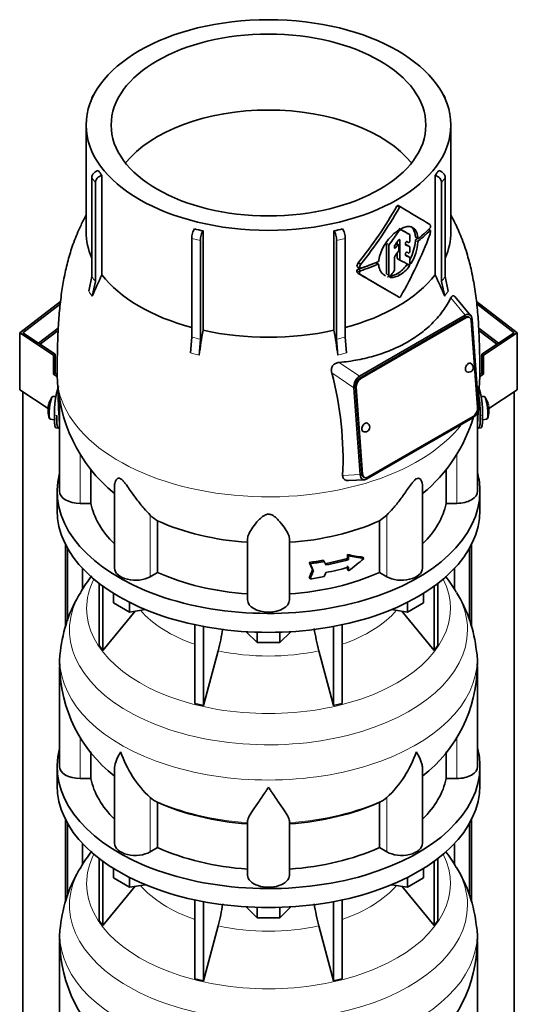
# Model space of a CAD drawing. Header units: millimetres. Extents: x -304 to -45, y -444 to 1021.
# Tile 9 of 29: x -91 to -48, y -10 to 75. Entities that reach past the tile are written whole.
import ezdxf

# ---------------------------------------------------------------- set-up
doc = ezdxf.new("R2010")
doc.units = ezdxf.units.MM
for name, color, linetype in [('M5X8_UNI7687', 7, 'Continuous'), ('MID_134-18', 7, 'Continuous'), ('VSI134_DIFFUSORE', 7, 'Continuous'), ('VSI134_TERMINALE', 7, 'Continuous'), ('VSI134_TESTATA', 7, 'Continuous')]:
    doc.layers.add(name, color=color, linetype=linetype)

# ---------------------------------------------------------------- blocks, each defined once
blk = doc.blocks.new('SE4')
at = {"layer": 'M5X8_UNI7687', "color": 7, "linetype": 'Continuous', "lineweight": 35}
for p, q in [((-87.392, 42.318), (-87.653, 42.342)), ((-50.527, 42.342), (-50.787, 42.318)), ((-87.894, 40.385), (-87.509, 40.327)), ((-50.672, 40.326), (-50.286, 40.385))]:
    blk.add_line(p, q, dxfattribs=at)
for centre, radius, start, end in [((-86.071, 41.155), 2, 166.47221, 175.0433), ((-86.071, 41.155), 2, 144.98731, 163.30433), ((-52.109, 41.155), 2, 16.69567, 35.01269), ((-52.109, 41.155), 2, 11.87974, 13.52779), ((-86.071, 41.155), 2, 182.72487, 201.02002), ((-52.109, 41.155), 2, 338.97998, 357.27513), ((23.111, 52.466), 74.068, 188.50644, 188.61408)]:
    blk.add_arc(centre, radius, start, end, dxfattribs=at)
for centre, major_axis, ratio, start_param, end_param in [((-86.067, 41.173), (1.956, -0.416), 0.810411, 3.076577, 3.120069), ((-87.773, 41.364), (0.12, 0.979), 0.169759, 0.004788, 3.136805), ((-50.407, 41.364), (0.12, -0.979), 0.169759, 0.004788, 3.136805), ((-52.113, 41.173), (-1.956, -0.416), 0.810411, 3.163117, 3.206609), ((-86.375, 41.554), (-1.472, -1.124), 0.747167, 5.690056, 5.839748), ((-86.073, 41.13), (1.989, -0.211), 0.589949, 3.115062, 3.229621), ((-52.107, 41.13), (-1.989, -0.211), 0.589949, 3.053564, 3.168123), ((-51.805, 41.554), (1.472, -1.124), 0.747167, 0.443437, 0.593129)]:
    blk.add_ellipse(centre, major_axis=major_axis, ratio=ratio, start_param=start_param, end_param=end_param, dxfattribs=at)
at = {"layer": 'MID_134-18', "color": 7, "linetype": 'Continuous', "lineweight": 35}
for p, q in [((-87.185, 48.211), (-88.882, 46.911)), ((-88.748, 46.821), (-87.197, 48.01)), ((-50.994, 48.21), (-49.298, 46.911)), ((-49.432, 46.821), (-50.986, 48.012)), ((-90.252, 42.745), (-90.252, -385.984)), ((-47.928, -385.984), (-47.928, 42.745)), ((-86.551, 22.512), (-86.551, 29.575)), ((-86.4, 23.024), (-86.4, 29.294)), ((-51.78, 29.294), (-51.78, 23.055)), ((-51.629, 29.575), (-51.629, 22.55)), ((-85.097, 25.76), (-85.097, 27.538)), ((-53.083, 27.538), (-53.083, 25.766)), ((-86.551, -1.166), (-86.551, 5.897)), ((-86.4, -0.655), (-86.4, 5.615)), ((-51.78, 5.615), (-51.78, -0.624)), ((-51.629, 5.897), (-51.629, -1.128)), ((-85.097, 2.082), (-85.097, 3.86)), ((-53.083, 3.86), (-53.083, 2.088))]:
    blk.add_line(p, q, dxfattribs=at)
at = {"layer": 'VSI134_DIFFUSORE', "color": 7, "linetype": 'Continuous', "lineweight": 35}
for p, q in [((-87.29, 34.172), (-87.29, 32.539)), ((-50.89, 32.539), (-50.89, 34.172)), ((-83.656, 26.239), (-83.656, 20.903)), ((-83.349, 26.009), (-83.349, 20.476)), ((-54.831, 26.009), (-54.831, 20.476)), ((-54.524, 26.239), (-54.524, 20.903)), ((-82.441, 24.587), (-82.441, 25.398)), ((-81.053, 23.785), (-82.441, 24.587)), ((-81.053, 23.785), (-81.053, 24.62)), ((-57.127, 23.785), (-57.127, 24.62)), ((-55.739, 24.587), (-57.127, 23.785)), ((-55.739, 24.587), (-55.739, 25.398)), ((-83.349, 20.476), (-80.577, 23.859)), ((-79.688, 23.997), (-81.053, 23.785)), ((-57.127, 23.785), (-58.492, 23.997)), ((-57.603, 23.859), (-54.831, 20.476)), ((-75.429, 22.689), (-75.429, 15.904)), ((-74.69, 22.541), (-74.69, 15.727)), ((-70.071, 21.159), (-71.002, 22.089)), ((-70.071, 21.159), (-70.071, 22.046)), ((-67.178, 22.089), (-68.108, 21.159)), ((-68.108, 21.159), (-68.108, 22.046)), ((-63.49, 22.541), (-63.49, 15.727)), ((-62.751, 22.689), (-62.751, 15.904)), ((-83.656, 20.903), (-83.349, 20.476)), ((-74.69, 15.727), (-73.435, 20.451)), ((-68.108, 21.159), (-70.071, 21.159)), ((-64.745, 20.451), (-63.49, 15.727)), ((-54.831, 20.476), (-54.524, 20.903)), ((-87.09, 19.105), (-87.09, 10.493)), ((-51.09, 10.493), (-51.09, 19.105)), ((-75.429, 15.904), (-74.69, 15.727)), ((-63.49, 15.727), (-62.751, 15.904)), ((-84.384, 9.454), (-84.384, 11.743)), ((-53.796, 11.751), (-53.796, 9.454)), ((-87.29, 10.493), (-87.29, 8.86)), ((-82.345, 10.313), (-82.345, 3.88)), ((-55.835, 3.88), (-55.835, 10.337)), ((-50.89, 8.86), (-50.89, 10.493)), ((-85.29, 9.454), (-84.384, 9.454)), ((-53.796, 9.454), (-52.89, 9.454)), ((-78.988, 7.604), (-79.272, 7.814)), ((-58.908, 7.814), (-59.192, 7.604)), ((-78.632, 3.515), (-78.632, 7.41)), ((-59.548, 7.41), (-59.548, 3.515)), ((-70.89, 1.14), (-70.89, 5.81)), ((-67.29, 1.14), (-67.29, 5.81)), ((-79.272, 3.145), (-78.632, 3.515)), ((-59.548, 3.515), (-58.908, 3.145)), ((-83.656, 2.56), (-83.656, -2.776)), ((-54.524, 2.56), (-54.524, -2.776)), ((-83.349, 2.331), (-83.349, -3.202)), ((-82.441, 0.908), (-82.441, 1.719)), ((-55.739, 0.908), (-55.739, 1.719)), ((-54.831, 2.331), (-54.831, -3.202)), ((-81.053, 0.107), (-82.441, 0.908)), ((-81.053, 0.107), (-81.053, 0.942)), ((-57.127, 0.107), (-57.127, 0.942)), ((-55.739, 0.908), (-57.127, 0.107)), ((-83.349, -3.202), (-80.577, 0.181)), ((-79.688, 0.318), (-81.053, 0.107)), ((-57.127, 0.107), (-58.492, 0.318)), ((-57.603, 0.181), (-54.831, -3.202)), ((-75.429, -0.989), (-75.429, -7.775)), ((-74.69, -1.137), (-74.69, -7.952)), ((-70.071, -2.519), (-71.002, -1.589)), ((-70.071, -2.519), (-70.071, -1.632)), ((-67.178, -1.589), (-68.108, -2.519)), ((-68.108, -2.519), (-68.108, -1.632)), ((-63.49, -1.137), (-63.49, -7.952)), ((-62.751, -0.989), (-62.751, -7.775)), ((-68.108, -2.519), (-70.071, -2.519)), ((-83.656, -2.776), (-83.349, -3.202)), ((-74.69, -7.952), (-73.435, -3.228)), ((-64.745, -3.228), (-63.49, -7.952)), ((-54.831, -3.202), (-54.524, -2.776)), ((-87.09, -4.574), (-87.09, -13.185)), ((-51.09, -13.185), (-51.09, -4.574)), ((-75.429, -7.775), (-74.69, -7.952)), ((-63.49, -7.952), (-62.751, -7.775))]:
    blk.add_line(p, q, dxfattribs=at)
at = {"layer": 'VSI134_DIFFUSORE', "color": 4, "linetype": 'Continuous', "lineweight": 9}
for p, q in [((-85.29, 9.454), (-85.29, 13.011)), ((-52.89, 9.454), (-52.89, 13.019)), ((-79.272, 3.145), (-79.272, 7.814)), ((-58.908, 3.145), (-58.908, 7.814))]:
    blk.add_line(p, q, dxfattribs=at)
at = {"layer": 'VSI134_DIFFUSORE', "color": 7, "linetype": 'Continuous', "lineweight": 35}
for centre, radius, start, end in [((-73.727, 18.712), 13.37, 142.27451, 149.59029), ((-64.475, 18.687), 13.404, 30.46059, 37.61076), ((-75.26, 19.225), 11.792, 147.98391, 174.23208), ((-62.98, 19.231), 11.846, 5.72666, 31.8237), ((-91.404, 25.314), 18.615, 344.85704, 350.84121), ((-47.039, 25.272), 18.351, 189.15218, 195.23149), ((-82.326, 19.485), 4.753, 168.79571, 184.65673), ((-55.916, 19.471), 4.815, 355.62845, 11.27674), ((-74.869, 19.296), 12.195, 180.92317, 232.01898), ((-63.258, 19.284), 12.145, 307.7838, 359.14962), ((-72.772, 14.806), 9.546, 198.63732, 227.08568), ((-65.408, 14.806), 9.546, 312.91434, 341.36277), ((-77.406, 10.082), 2.94, 237.45087, 245.35655), ((-60.774, 10.082), 2.94, 294.64345, 302.54913), ((-73.727, -4.967), 13.37, 142.27451, 149.59029), ((-64.475, -4.992), 13.404, 30.46059, 37.61076), ((-75.26, -4.454), 11.792, 147.98391, 174.23208), ((-62.98, -4.448), 11.846, 5.72666, 31.8237), ((-91.404, 1.635), 18.615, 344.85704, 350.84121), ((-47.039, 1.593), 18.351, 189.15218, 195.23149), ((-82.326, -4.193), 4.753, 168.79571, 184.65673), ((-55.916, -4.207), 4.815, 355.62845, 11.27674), ((-74.869, -4.383), 12.195, 180.92317, 232.01898), ((-63.258, -4.394), 12.145, 307.7838, 359.14962)]:
    blk.add_arc(centre, radius, start, end, dxfattribs=at)
for centre, major_axis, start_param, end_param in [((-69.09, 34.172), (18.2, 0), 2.993207, 6.283185), ((-69.09, 34.172), (18.2, 0), 0, 0.148386), ((-69.09, 32.539), (-18.2, 0), 0, 3.141593), ((-69.09, 10.493), (18.2, 0), 2.993207, 6.283185), ((-69.09, 10.493), (18.2, 0), 0, 0.148386), ((-85.29, 10.493), (1.8, 0), 3.141593, 4.712389), ((-52.89, 10.493), (-1.8, 0), 1.570796, 3.141593), ((-69.09, 10.493), (-15.4, 0), 0.117151, 0.534109), ((-69.09, 10.493), (15.4, 0), 5.749077, 6.166034), ((-69.09, 8.86), (-18.2, 0), 0, 3.141593), ((-69.09, 14.389), (-15.4, 0), 0.902549, 1.453645), ((-69.09, 14.389), (15.4, 0), 4.82954, 5.380636), ((-80.545, 3.88), (1.8, 0), 3.141593, 5.497787), ((-69.09, 10.493), (-15.4, 0), 0.902549, 1.453645), ((-69.09, 10.493), (15.4, 0), 4.82954, 5.380636), ((-57.635, 3.88), (-1.8, 0), 0.785398, 3.141593), ((-69.09, 1.14), (-1.8, 0), 0, 3.141593)]:
    blk.add_ellipse(centre, major_axis=major_axis, ratio=0.57735, start_param=start_param, end_param=end_param, dxfattribs=at)
at = {"layer": 'VSI134_DIFFUSORE', "color": 4, "linetype": 'Continuous', "lineweight": 9}
for centre, major_axis, start_param, end_param in [((-69.09, 24.087), (-15.66, 0), 0, 3.425204), ((-69.09, 24.087), (-15.66, 0), 5.999574, 6.283185), ((-69.09, 22.248), (17.133, 0), 2.810588, 6.283185), ((-69.09, 22.248), (17.133, 0), 0, 0.331105), ((-69.09, 27.11), (-12.326, 0), 0.463231, 1.030574), ((-69.09, 27.11), (12.326, 0), 5.252612, 5.819954), ((-69.09, 19.697), (-17.966, 0), 0, 3.20981), ((-69.09, 19.697), (-17.966, 0), 6.215147, 6.283185), ((-69.09, 27.11), (-12.326, 0), 1.210556, 1.931037), ((-69.09, 14.788), (-15.9, 0), 0.898849, 1.457346), ((-69.09, 14.788), (15.9, 0), 4.82584, 5.384336), ((-69.09, 0.408), (-15.66, 0), 0, 3.425204), ((-69.09, 0.408), (-15.66, 0), 5.999574, 6.283185), ((-69.09, -1.43), (17.133, 0), 2.810588, 6.283185), ((-69.09, -1.43), (17.133, 0), 0, 0.331105), ((-69.09, 3.432), (-12.326, 0), 0.463231, 1.030574), ((-69.09, 3.432), (12.326, 0), 5.252612, 5.819954), ((-69.09, -3.981), (-17.966, 0), 0, 3.20981), ((-69.09, -3.981), (-17.966, 0), 6.215147, 6.283185), ((-69.09, 3.432), (-12.326, 0), 1.210556, 1.931037)]:
    blk.add_ellipse(centre, major_axis=major_axis, ratio=0.57735, start_param=start_param, end_param=end_param, dxfattribs=at)
at = {"layer": 'VSI134_DIFFUSORE', "color": 7, "linetype": 'Continuous', "lineweight": 35}
for points, knots in [([(-82.345, 10.308), (-82.345, 10.34), (-82.344, 10.372), (-82.327, 10.608), (-82.27, 10.818), (-82.136, 11.153), (-82.083, 11.268), (-81.992, 11.446), (-81.96, 11.506), (-81.909, 11.598), (-81.882, 11.645), (-81.855, 11.692), (-81.837, 11.723), (-81.827, 11.739), (-81.818, 11.755)], [0.4600931, 0.4600931, 0.4600931, 0.4600931, 0.5, 0.5, 0.75, 0.75, 0.875, 0.875, 0.9375, 0.9375, 0.96875, 0.984375, 0.984375, 1, 1, 1, 1]), ([(-55.835, 10.318), (-55.835, 10.345), (-55.836, 10.372), (-55.845, 10.5), (-55.863, 10.602), (-55.916, 10.815), (-55.953, 10.925), (-56.043, 11.15), (-56.096, 11.266), (-56.188, 11.445), (-56.22, 11.506), (-56.271, 11.598), (-56.289, 11.629), (-56.325, 11.692), (-56.343, 11.723), (-56.362, 11.755)], [0.4658143, 0.4658143, 0.4658143, 0.4658143, 0.5, 0.5, 0.625, 0.625, 0.75, 0.75, 0.875, 0.875, 0.9375, 0.9375, 0.96875, 0.96875, 1, 1, 1, 1]), ([(-69.09, 8.711), (-69.116, 8.669), (-69.143, 8.626), (-69.196, 8.542), (-69.223, 8.501), (-69.302, 8.377), (-69.355, 8.296), (-69.512, 8.058), (-69.616, 7.905), (-69.819, 7.61), (-69.918, 7.467), (-70.107, 7.197), (-70.197, 7.068), (-70.367, 6.824), (-70.446, 6.708), (-70.554, 6.544), (-70.588, 6.491), (-70.652, 6.388), (-70.683, 6.337), (-70.765, 6.194), (-70.809, 6.106), (-70.872, 5.946), (-70.89, 5.874), (-70.89, 5.81)], [0, 0, 0, 0, 0.03125, 0.03125, 0.0625, 0.0625, 0.125, 0.125, 0.25, 0.25, 0.375, 0.375, 0.5, 0.5, 0.625, 0.625, 0.6875, 0.6875, 0.75, 0.75, 0.875, 0.875, 1, 1, 1, 1]), ([(-67.29, 5.81), (-67.29, 5.874), (-67.308, 5.946), (-67.37, 6.106), (-67.415, 6.193), (-67.497, 6.337), (-67.527, 6.387), (-67.592, 6.49), (-67.626, 6.543), (-67.734, 6.708), (-67.813, 6.823), (-67.983, 7.067), (-68.073, 7.196), (-68.262, 7.466), (-68.361, 7.609), (-68.564, 7.904), (-68.667, 8.057), (-68.825, 8.296), (-68.877, 8.377), (-68.957, 8.501), (-68.984, 8.542), (-69.037, 8.626), (-69.064, 8.669), (-69.09, 8.711)], [0, 0, 0, 0, 0.125, 0.125, 0.25, 0.25, 0.3125, 0.3125, 0.375, 0.375, 0.5, 0.5, 0.625, 0.625, 0.75, 0.75, 0.875, 0.875, 0.9375, 0.9375, 0.96875, 0.96875, 1, 1, 1, 1])]:
    blk.add_open_spline(points, degree=3, knots=knots, dxfattribs=at)
at = {"layer": 'VSI134_TERMINALE', "color": 7, "linetype": 'Continuous', "lineweight": 35}
for p, q in [((-90.509, 47.815), (-86.986, 50.515)), ((-87.01, 50.305), (-90.252, 47.82)), ((-51.193, 50.514), (-47.671, 47.815)), ((-47.928, 47.82), (-51.167, 50.302)), ((-87.604, 45.885), (-90.509, 47.815)), ((-90.509, 42.916), (-90.509, 47.815)), ((-90.252, 47.82), (-87.462, 45.967)), ((-50.718, 45.967), (-47.928, 47.82)), ((-47.671, 47.815), (-50.576, 45.885)), ((-47.671, 42.916), (-47.671, 47.815)), ((-87.604, 45.885), (-87.462, 45.967)), ((-87.604, 45.885), (-87.604, 44.252)), ((-87.462, 45.967), (-87.462, 44.334)), ((-50.718, 45.967), (-50.718, 44.334)), ((-50.718, 45.967), (-50.576, 45.885)), ((-50.576, 45.885), (-50.576, 44.252)), ((-87.604, 44.252), (-87.462, 44.334)), ((-87.302, 44.052), (-87.604, 44.252)), ((-87.289, 44.219), (-87.462, 44.334)), ((-50.891, 44.219), (-50.718, 44.334)), ((-50.829, 44.085), (-50.576, 44.252)), ((-50.718, 44.334), (-50.576, 44.252)), ((-88.065, 41.293), (-90.509, 42.916)), ((-47.671, 42.916), (-50.115, 41.293)), ((-87.51, 40.398), (-87.51, 40.724)), ((-87.312, 40.382), (-87.312, 40.708)), ((-50.868, 40.382), (-50.868, 40.708)), ((-50.67, 40.398), (-50.67, 40.724)), ((-87.389, 39.631), (-87.191, 39.615)), ((-50.989, 39.615), (-50.791, 39.631))]:
    blk.add_line(p, q, dxfattribs=at)
at = {"layer": 'VSI134_TERMINALE', "color": 4, "linetype": 'Continuous', "lineweight": 9}
for p, q in [((-87.51, 40.724), (-87.312, 40.708)), ((-50.868, 40.708), (-50.67, 40.724)), ((-87.312, 40.382), (-87.51, 40.398)), ((-50.67, 40.398), (-50.868, 40.382))]:
    blk.add_line(p, q, dxfattribs=at)
at = {"layer": 'VSI134_TERMINALE', "color": 7, "linetype": 'Continuous', "lineweight": 35}
for centre, radius, start, end in [((-80.101, 40.993), 7.414, 162.55288, 182.07852), ((-58.392, 40.951), 7.726, 358.31893, 17.04967), ((-58.243, 40.979), 7.38, 357.89662, 10.83328)]:
    blk.add_arc(centre, radius, start, end, dxfattribs=at)
for points, knots in [([(-87.391, 39.631), (-87.405, 39.633), (-87.418, 39.642), (-87.443, 39.679), (-87.455, 39.711), (-87.47, 39.775), (-87.475, 39.799), (-87.483, 39.852), (-87.491, 39.91), (-87.497, 39.977), (-87.501, 40.05), (-87.504, 40.089), (-87.508, 40.211), (-87.51, 40.3), (-87.51, 40.398)], [0.3962895, 0.3962895, 0.3962895, 0.3962895, 0.5, 0.5, 0.625, 0.625, 0.6875, 0.6875, 0.75, 0.8125, 0.8125, 0.875, 0.875, 1, 1, 1, 1]), ([(-87.312, 40.382), (-87.312, 40.284), (-87.31, 40.196), (-87.306, 40.074), (-87.304, 40.036), (-87.299, 39.963), (-87.296, 39.929), (-87.286, 39.834), (-87.278, 39.781), (-87.257, 39.696), (-87.245, 39.664), (-87.217, 39.623), (-87.202, 39.613), (-87.175, 39.617), (-87.165, 39.621), (-87.146, 39.634), (-87.125, 39.653), (-87.104, 39.682), (-87.093, 39.699)], [0, 0, 0, 0, 0.125, 0.125, 0.1875, 0.1875, 0.25, 0.25, 0.375, 0.375, 0.5, 0.5, 0.625, 0.625, 0.6875, 0.6875, 0.75, 0.8096651, 0.8096651, 0.8096651, 0.8096651]), ([(-51.088, 39.701), (-51.077, 39.684), (-51.066, 39.669), (-51.034, 39.632), (-51.014, 39.618), (-50.979, 39.613), (-50.963, 39.622), (-50.935, 39.663), (-50.923, 39.695), (-50.908, 39.759), (-50.903, 39.783), (-50.895, 39.836), (-50.887, 39.894), (-50.881, 39.961), (-50.877, 40.034), (-50.874, 40.073), (-50.87, 40.195), (-50.868, 40.284), (-50.868, 40.382)], [0.189779, 0.189779, 0.189779, 0.189779, 0.25, 0.25, 0.375, 0.375, 0.5, 0.5, 0.625, 0.625, 0.6875, 0.6875, 0.75, 0.8125, 0.8125, 0.875, 0.875, 1, 1, 1, 1]), ([(-50.67, 40.398), (-50.67, 40.3), (-50.672, 40.212), (-50.676, 40.09), (-50.678, 40.052), (-50.683, 39.979), (-50.686, 39.945), (-50.696, 39.85), (-50.704, 39.797), (-50.725, 39.712), (-50.737, 39.68), (-50.762, 39.642), (-50.775, 39.632), (-50.79, 39.631)], [0, 0, 0, 0, 0.125, 0.125, 0.1875, 0.1875, 0.25, 0.25, 0.375, 0.375, 0.5, 0.5, 0.6059848, 0.6059848, 0.6059848, 0.6059848])]:
    blk.add_open_spline(points, degree=3, knots=knots, dxfattribs=at)
at = {"layer": 'VSI134_TESTATA', "color": 7, "linetype": 'Continuous', "lineweight": 35}
for p, q in [((-84.302, 67.934), (-84.302, 67.93)), ((-84.113, 68.321), (-84.235, 68.151)), ((-53.944, 68.151), (-54.066, 68.321)), ((-53.878, 67.93), (-53.878, 67.934)), ((-84.79, 65.689), (-84.79, 56.488)), ((-53.39, 56.488), (-53.39, 65.689)), ((-84.302, 52.648), (-84.302, 61.158)), ((-83.437, 61.354), (-83.437, 52.807)), ((-54.743, 52.807), (-54.743, 61.354)), ((-53.878, 61.158), (-53.878, 52.648)), ((-83.996, 60.731), (-83.996, 52.221)), ((-54.184, 52.221), (-54.184, 60.731)), ((-57.726, 58.637), (-57.938, 58.759)), ((-75.697, 47.43), (-75.697, 55.939)), ((-74.727, 56.575), (-74.727, 48.028)), ((-63.453, 48.028), (-63.453, 56.575)), ((-62.483, 55.939), (-62.483, 47.43)), ((-56.936, 56.264), (-57.149, 56.387)), ((-56.917, 55.721), (-56.917, 56.219)), ((-56.424, 56.051), (-56.21, 55.927)), ((-55.152, 56.614), (-55.3, 56.699)), ((-74.958, 55.763), (-74.958, 47.253)), ((-63.222, 47.253), (-63.222, 55.763)), ((-58.93, 55.443), (-58.93, 52.872)), ((-58.718, 52.749), (-58.718, 55.32)), ((-58.256, 55.137), (-58.256, 55.221)), ((-57.896, 55.393), (-58.09, 55.505)), ((-58.005, 55.635), (-58.005, 55.456)), ((-57.876, 54.925), (-57.876, 55.348)), ((-57.793, 54.102), (-57.793, 55.784)), ((-57.296, 55.406), (-57.296, 55.521)), ((-56.936, 55.217), (-57.149, 55.34)), ((-56.917, 54.809), (-56.917, 55.172)), ((-58.256, 53.194), (-58.256, 54.301)), ((-58.005, 54.698), (-58.005, 54.225)), ((-57.296, 54.498), (-57.296, 54.612)), ((-56.936, 54.301), (-57.149, 54.424)), ((-56.917, 53.781), (-56.917, 54.256)), ((-61.447, 53.49), (-61.227, 53.363)), ((-61.361, 53.838), (-61.141, 53.711)), ((-59.627, 53.702), (-59.842, 53.826)), ((-59.602, 54.06), (-59.604, 54.023)), ((-59.604, 53.659), (-59.602, 53.623)), ((-57.984, 54.179), (-57.772, 54.056)), ((-84.562, 51.38), (-84.302, 52.648)), ((-61.358, 52.916), (-61.138, 52.789)), ((-53.878, 52.648), (-53.618, 51.38)), ((-83.996, 52.221), (-84.256, 50.954)), ((-53.924, 50.954), (-54.184, 52.221)), ((-51.679, 49.283), (-53.06, 50.926)), ((-61.256, 44.07), (-52.154, 49.325)), ((-52.167, 49.143), (-61.218, 43.917)), ((-51.802, 49.141), (-51.872, 49.175)), ((-52.097, 49.109), (-61.148, 43.884)), ((-51.093, 41.374), (-51.636, 48.845)), ((-51.564, 48.957), (-51.022, 41.488)), ((-75.805, 46.074), (-75.697, 47.43)), ((-74.958, 47.253), (-75.066, 45.898)), ((-63.114, 45.898), (-63.222, 47.253)), ((-62.483, 47.43), (-62.375, 46.074)), ((-61.204, 35.609), (-61.747, 43.079)), ((-61.605, 43.163), (-61.063, 35.692)), ((-61.535, 43.129), (-60.993, 35.658)), ((-87.09, 42.021), (-87.09, 34.172)), ((-51.09, 34.172), (-51.09, 41.039)), ((-51.513, 40.496), (-60.615, 35.241)), ((-60.531, 35.394), (-51.48, 40.619)), ((-84.384, 33.133), (-84.384, 36.097)), ((-53.796, 36.107), (-53.796, 33.133)), ((-62.196, 35.094), (-60.83, 35.171)), ((-60.897, 35.395), (-60.826, 35.362)), ((-82.345, 34.65), (-82.345, 27.558)), ((-55.835, 27.558), (-55.835, 34.646)), ((-84.384, 33.133), (-85.29, 33.133)), ((-52.89, 33.133), (-53.796, 33.133)), ((-78.632, 27.193), (-78.632, 31.632)), ((-58.908, 32.125), (-59.548, 31.632)), ((-59.548, 31.632), (-59.548, 27.193)), ((-70.89, 24.819), (-70.89, 30.121)), ((-67.29, 24.819), (-67.29, 30.121)), ((-65.585, 28.045), (-65.507, 27.937)), ((-64.371, 28.24), (-64.294, 28.133)), ((-62.285, 28.4), (-62.285, 28.727)), ((-62.285, 28.727), (-62.209, 28.62)), ((-62.285, 28.4), (-62.209, 28.293)), ((-62.209, 28.62), (-62.209, 28.293)), ((-60.965, 28.497), (-60.888, 28.389)), ((-78.632, 27.193), (-79.272, 26.823)), ((-65.298, 27.432), (-65.221, 27.325)), ((-62.285, 27.42), (-62.285, 27.747)), ((-62.285, 27.42), (-62.209, 27.314)), ((-62.209, 27.64), (-62.209, 27.314)), ((-58.908, 26.823), (-59.548, 27.193)), ((-65.585, 26.739), (-65.507, 26.631))]:
    blk.add_line(p, q, dxfattribs=at)
at = {"layer": 'VSI134_TESTATA', "color": 4, "linetype": 'Continuous', "lineweight": 9}
for p, q in [((-83.996, 60.731), (-84.302, 61.158)), ((-53.878, 61.158), (-54.184, 60.731)), ((-57.827, 58.579), (-58.039, 58.702)), ((-74.958, 55.763), (-75.697, 55.939)), ((-62.483, 55.939), (-63.222, 55.763)), ((-56.936, 56.264), (-57.149, 56.387)), ((-56.227, 55.962), (-56.441, 56.086)), ((-55.189, 56.601), (-55.322, 56.678)), ((-58.718, 55.32), (-58.93, 55.443)), ((-58.69, 55.397), (-58.903, 55.52)), ((-58.256, 55.205), (-58.137, 55.137)), ((-57.992, 55.346), (-58.14, 55.432)), ((-57.863, 55.825), (-57.793, 55.784)), ((-56.939, 55.218), (-57.152, 55.341)), ((-56.227, 55.61), (-56.441, 55.734)), ((-56.167, 55.729), (-56.382, 55.853)), ((-57.793, 54.102), (-58.005, 54.225)), ((-56.939, 54.303), (-57.151, 54.426)), ((-61.253, 53.422), (-61.473, 53.549)), ((-59.685, 53.702), (-59.897, 53.824)), ((-57.205, 53.631), (-56.993, 53.508)), ((-56.917, 53.849), (-56.812, 53.789)), ((-61.261, 53.035), (-61.481, 53.163)), ((-61.17, 53.148), (-61.391, 53.275)), ((-58.93, 52.872), (-58.718, 52.749)), ((-58.634, 52.584), (-58.609, 52.569)), ((-57.988, 52.915), (-57.776, 52.792)), ((-84.487, 51.283), (-84.562, 51.38)), ((-84.487, 51.283), (-84.256, 50.954)), ((-53.848, 51.067), (-53.924, 50.954)), ((-53.848, 51.067), (-53.618, 51.38)), ((-53.399, 50.807), (-52.154, 49.325)), ((-52.097, 49.109), (-52.167, 49.143)), ((-75.622, 46.038), (-75.805, 46.074)), ((-75.622, 46.038), (-75.066, 45.898)), ((-62.931, 45.949), (-63.114, 45.898)), ((-62.931, 45.949), (-62.375, 46.074)), ((-61.256, 44.07), (-63.017, 45.254)), ((-61.747, 43.079), (-63.643, 44.353)), ((-61.148, 43.884), (-61.218, 43.917)), ((-61.535, 43.129), (-61.605, 43.163)), ((-87.103, 40.199), (-87.09, 40.198)), ((-51.09, 40.198), (-51.077, 40.199)), ((-85.29, 33.133), (-85.29, 37.38)), ((-52.89, 33.133), (-52.89, 37.39)), ((-62.708, 35.524), (-61.204, 35.609)), ((-60.993, 35.658), (-61.063, 35.692)), ((-79.272, 26.823), (-79.272, 32.125)), ((-58.908, 26.823), (-58.908, 32.125))]:
    blk.add_line(p, q, dxfattribs=at)
at = {"layer": 'VSI134_TESTATA', "color": 7, "linetype": 'Continuous', "lineweight": 35}
for centre, radius, start, end in [((-77.311, 66.072), 7.732, 213.71088, 217.60338), ((-60.869, 66.072), 7.732, 322.39662, 326.28912), ((-91.33, 77.875), 38.418, 321.26853, 330.06177), ((-91.762, 78.119), 39.159, 321.44035, 330.06593), ((-55.228, 57.104), 0.0379, 48.42382, 58.95167), ((-55.349, 56.946), 0.211, 319.4362, 2.2381), ((-69.614, 79.589), 23.575, 255.62701, 257.47404), ((-68.566, 79.589), 23.575, 282.52596, 284.37299), ((-55.606, 53.292), 4.069, 131.43742, 169.12678), ((-57.766, 56.481), 0.14, 121.34265, 147.47829), ((-57.687, 56.631), 0.0501, 66.45468, 125.85495), ((-56.308, 56.643), 1.173, 340.02016, 355.93029), ((-58.581, 55.314), 0.137, 142.72802, 177.42473), ((-58.114, 55.215), 0.142, 144.74732, 177.58429), ((-60.804, 56.128), 4.381, 333.06861, 354.84809), ((-60.58, 56.005), 4.371, 329.53634, 354.82346), ((-56.256, 55.716), 0.186, 132.56223, 174.29129), ((-56.042, 55.592), 0.185, 132.37859, 174.26558), ((-58.112, 54.295), 0.144, 143.38891, 177.43767), ((-58.024, 54.932), 0.148, 324.53793, 357.56261), ((-60.927, 53.503), 0.548, 142.40322, 175.17463), ((-60.7, 53.375), 0.554, 142.68847, 175.09943), ((-59.743, 54.039), 0.14, 294.30644, 353.4391), ((-58.457, 53.705), 1.147, 184.07865, 240.08607), ((-59.254, 55.084), 2.512, 300.25809, 324.65067), ((-59.043, 54.966), 2.516, 300.24361, 324.59857), ((-43.96, 34.249), 43.622, 154.82252, 157.48372), ((-61.352, 53.151), 0.13, 107.36206, 174.89577), ((-61.131, 53.024), 0.13, 107.65817, 174.96599), ((-285.807, -335.933), 448.977, 59.51557, 59.98786), ((-285.912, -336.6), 449.607, 59.51593, 60.00441), ((-58.748, 54.085), 1.395, 274.54851, 302.97772), ((-58.533, 53.952), 1.384, 266.84836, 303.1454), ((-58.402, 53.201), 0.146, 320.6246, 357.22023), ((-94.22, 34.249), 43.622, 22.51628, 25.17748), ((50.577, 26.977), 127.06, 170.4635, 171.43609), ((-188.757, 26.977), 127.06, 8.56391, 9.5365), ((-51.859, 44.823), 0.4, 0, 64.53028), ((-73.884, 44.348), 13.387, 180.5978, 230.77237), ((-91.654, 36.923), 28.98, 357.23297, 14.8561), ((-51.859, 44.823), 0.4, 244.53028, 0), ((-64.336, 44.384), 13.442, 350.14344, 359.27764), ((-60.769, 39.68), 0.4, 0, 64.53028), ((-64.336, 44.384), 13.442, 309.29621, 343.5862), ((-60.769, 39.68), 0.4, 244.53028, 0), ((-76.941, 34.49), 3.321, 225.40826, 239.38841)]:
    blk.add_arc(centre, radius, start, end, dxfattribs=at)
at = {"layer": 'VSI134_TESTATA', "color": 4, "linetype": 'Continuous', "lineweight": 9}
for centre, radius, start, end in [((-90.058, 48.195), 7.277, 33.58923, 37.72503), ((-48.122, 48.195), 7.277, 142.27497, 146.41077), ((-77.451, 38.461), 9.139, 74.16756, 78.93349), ((-60.729, 38.461), 9.139, 101.06651, 105.83244)]:
    blk.add_arc(centre, radius, start, end, dxfattribs=at)
at = {"layer": 'VSI134_TESTATA', "color": 7, "linetype": 'Continuous', "lineweight": 35}
for major_axis in [(15.7, 0), (13.547, 0)]:
    blk.add_ellipse((-69.09, 65.689), major_axis=major_axis, ratio=0.57735, dxfattribs=at)
for centre, major_axis, ratio, start_param, end_param in [((-83.748, 67.801), (0.488, -0.35), 0.754344, 2.912261, 3.637652), ((-54.432, 67.801), (-0.488, -0.35), 0.754344, 2.645534, 3.370925), ((-69.09, 59.157), (13.547, 0), 0.57735, 0.430765, 2.710827), ((-83.748, 61.29), (-0.488, -0.35), 0.754344, 4.207836, 5.787126), ((-83.442, 60.863), (0.488, 0.35), 0.754344, 1.066243, 2.645534), ((-54.738, 60.863), (0.488, -0.35), 0.754344, 0.496059, 2.075349), ((-54.432, 61.29), (-0.488, 0.35), 0.754344, 3.637652, 5.216942), ((-69.09, 65.199), (16, -9.366), 0.005973, 0.523921, 0.784455), ((-69.09, 63.27), (15.7, -8.967), 0.004672, -0.772853, -0.703933), ((-69.09, 61.384), (16, 0), 0.57735, -0.630598, -0.518021), ((-69.09, 56.488), (15.7, 0), 0.57735, 3.141593, 3.391494), ((-75.468, 56.259), (-0.14, -0.584), 0.31246, 3.786362, 5.365653), ((-74.729, 56.083), (0.14, 0.584), 0.31246, 0.64477, 2.22406), ((-63.451, 56.083), (0.14, -0.584), 0.31246, 0.917533, 2.496823), ((-62.712, 56.259), (-0.14, 0.584), 0.31246, 4.059125, 5.638416), ((-69.09, 63.252), (-11.959, -16.868), 0.630164, 1.551795, 1.620079), ((-69.09, 63.169), (16, 0), 0.57735, -0.790935, -0.780102), ((-69.09, 57.36), (11.275, 19.8), 0.573353, 4.713426, 4.974273), ((-69.09, 63.27), (16, -9.139), 0.004672, -0.773039, -0.705414), ((-69.09, 61.177), (15.7, -0.01), 0.576906, -0.627228, -0.607942), ((-69.09, 61.177), (16, -0.011), 0.576906, -0.63021, -0.517581), ((-69.09, 56.488), (-15.7, 0), 0.57735, 2.891692, 3.141593), ((-77.249, 67.229), (16.958, 21.698), 0.813815, 4.796406, 4.817449), ((-76.175, 66.286), (17.201, 19.523), 0.811036, -1.433588, -1.423742), ((-77.513, 66.97), (24.433, -12.868), 0.054855, -0.567828, -0.557381), ((-77.676, 67.064), (24.902, -13.115), 0.054855, -0.582253, -0.558494), ((-77.666, 67.39), (24.892, -13.103), 0.055137, -0.576041, -0.56471), ((-76.01, 65.559), (17.231, 19.184), 0.810489, -1.432045, -1.409969), ((-77.872, 66.28), (24.803, -13.252), 0.046433, -0.567944, -0.557578), ((-78.042, 66.378), (25.279, -13.507), 0.046433, -0.582298, -0.558682), ((-77.96, 66.661), (25.196, -13.419), 0.048322, -0.576058, -0.564869), ((-69.09, 61.175), (15.7, 0), 0.57735, -1.058237, -0.967486), ((-69.09, 61.175), (16, 0), 0.57735, -1.052994, -0.942461), ((-69.09, 61.384), (16, 0), 0.57735, -1.05245, -0.942461), ((-69.09, 60.59), (15.999, -8.788), 0.021828, -0.772923, -0.700364), ((-69.09, 56.488), (-15.7, 0), 0.57735, 0.41818, 1.136418), ((-69.09, 56.488), (15.7, 0), 0.57735, 5.146767, 5.865006), ((-74.059, 63.176), (17.443, 15.031), 0.800393, -1.357861, -1.335212), ((-52.13, 48.633), (-0.258, -0.542), 0.625473, 3.141593, 3.879379), ((-52.136, 48.583), (-0.34, -0.788), 0.585917, 2.297572, 3.808941), ((-52.06, 48.6), (-0.258, -0.542), 0.625473, 2.308583, 3.879379), ((-69.09, 56.488), (-15.7, 0), 0.57735, 1.203578, 1.938015), ((-51.859, 44.823), (0.172, 0.361), 0.625473, 0, 3.141593), ((-61.169, 43.367), (-0.303, -0.751), 0.658311, 3.841252, 5.352621), ((-61.181, 43.408), (0.258, 0.542), 0.625473, 0.737787, 2.308583), ((-61.111, 43.374), (0.258, 0.542), 0.625473, 0.737787, 2.308583), ((-69.09, 35.044), (-5.449, 45.185), 0.384309, 1.346051, 1.410262), ((-69.09, 35.044), (5.449, 45.185), 0.384309, -1.410262, -1.346499), ((-51.6, 41.199), (0.303, 0.751), 0.658311, 3.841252, 5.35262), ((-51.517, 41.129), (-0.258, -0.542), 0.625473, 0.737787, 2.308583), ((-60.769, 39.68), (0.172, 0.361), 0.625473, 0, 3.141593), ((-60.633, 35.984), (0.34, 0.788), 0.585917, 2.297573, 3.808941), ((-60.639, 35.937), (0.258, 0.542), 0.625473, 2.308583, 3.141593), ((-60.568, 35.903), (0.258, 0.542), 0.625473, 2.308583, 3.879379), ((-85.29, 34.172), (1.8, 0), 0.57735, 3.141593, 4.712389), ((-52.89, 34.172), (-1.8, 0), 0.57735, 1.570796, 3.141593), ((-69.09, 34.172), (-15.4, 0), 0.57735, 0.117151, 0.534109), ((-69.09, 34.172), (15.4, 0), 0.57735, 5.749077, 6.166034), ((-69.09, 38.611), (-15.4, 0), 0.57735, 0.902549, 1.453645), ((-69.09, 38.611), (15.4, 0), 0.57735, 4.82954, 5.380636), ((-69.09, 36.703), (15.4, 0), 0.57735, -1.341157, -1.259355), ((-112.062, 91.027), (62.4, -111.267), 0.096151, 0.909542, 0.916225), ((-69.09, 36.703), (15.6, 0), 0.57735, -1.339048, -1.258311), ((-113.77, 96.181), (64.734, -115.43), 0.09615, 0.884303, 0.887521), ((-69.09, 36.376), (15.4, 0), 0.57735, -1.249874, -1.113116), ((-69.09, 36.376), (15.6, 0), 0.57735, -1.248952, -1.113951), ((-69.09, 37.138), (15.202, -7.127), 0.345529, -0.95251, -0.854431), ((-69.09, 37.138), (15.399, -7.22), 0.345529, -0.953344, -0.85654), ((-69.09, 34.961), (14.436, 10.206), 0.579238, 4.780548, 4.877352), ((-80.545, 27.558), (1.8, 0), 0.57735, 3.141593, 5.497787), ((-69.09, 34.172), (-15.4, 0), 0.57735, 0.902549, 1.453645), ((-69.09, 34.172), (15.4, 0), 0.57735, 4.82954, 5.380636), ((-112.062, 100.717), (-10.491, -127.137), 0.491081, 0.99085, 0.997533), ((-112.658, 91.857), (63.262, -112.803), 0.096151, 0.908896, 0.915487), ((-112.658, 101.553), (-10.636, -128.893), 0.491081, 0.991587, 0.998179), ((-113.777, 100.465), (-10.882, -131.906), 0.49109, 1.019542, 1.02276), ((-69.09, 35.723), (15.6, 0), 0.57735, -1.248952, -1.113951), ((-57.635, 27.558), (-1.8, 0), 0.57735, 0.785398, 3.141593), ((-69.09, 35.397), (15.6, 0), 0.57735, -1.339048, -1.258311), ((-69.09, 24.819), (1.8, 0), 0.57735, 3.141593, 6.283185)]:
    blk.add_ellipse(centre, major_axis=major_axis, ratio=ratio, start_param=start_param, end_param=end_param, dxfattribs=at)
at = {"layer": 'VSI134_TESTATA', "color": 4, "linetype": 'Continuous', "lineweight": 9}
for start_param, end_param in [(0.000653, 2.726381), (2.988518, 3.14093)]:
    blk.add_ellipse((-69.09, 44.202), major_axis=(-18.2, 0), ratio=0.57735, start_param=start_param, end_param=end_param, dxfattribs=at)
at = {"layer": 'VSI134_TESTATA', "color": 7, "linetype": 'Continuous', "lineweight": 35}
for points, knots in [([(-58.039, 58.702), (-58.026, 58.725), (-58.007, 58.744), (-57.97, 58.765), (-57.951, 58.767), (-57.938, 58.759)], [0, 0, 0, 0, 0.5, 0.5, 1, 1, 1, 1]), ([(-57.726, 58.637), (-57.739, 58.645), (-57.758, 58.643), (-57.795, 58.622), (-57.813, 58.602), (-57.827, 58.579)], [0, 0, 0, 0, 0.5, 0.5, 1, 1, 1, 1]), ([(-84.792, 57.938), (-84.827, 57.871), (-85.016, 57.512), (-85.424, 56.681), (-85.93, 55.446), (-86.361, 54.042), (-86.679, 52.654), (-86.922, 51.202), (-87.095, 49.658), (-87.203, 48.089), (-87.259, 46.463), (-87.283, 45.218), (-87.288, 44.387), (-87.29, 44.05)], [0.1148494, 0.1148494, 0.1148494, 0.1148494, 0.1283388, 0.1872223, 0.278367, 0.3635629, 0.4457179, 0.5310435, 0.6286242, 0.7316249, 0.8327791, 0.9417567, 1, 1, 1, 1]), ([(-50.89, 44.05), (-50.892, 44.391), (-50.894, 44.968), (-50.912, 45.847), (-50.934, 46.967), (-50.994, 48.382), (-51.111, 49.941), (-51.307, 51.554), (-51.584, 53.068), (-51.967, 54.578), (-52.451, 55.981), (-52.962, 57.116), (-53.279, 57.733), (-53.387, 57.936)], [0, 0, 0, 0, 0.0584469, 0.1160475, 0.1895084, 0.2849054, 0.3897086, 0.487164, 0.5823756, 0.6654146, 0.7622556, 0.8438477, 0.8848971, 0.8848971, 0.8848971, 0.8848971]), ([(-56.906, 56.947), (-56.916, 56.949), (-56.936, 56.953), (-56.967, 56.957), (-56.998, 56.96), (-57.028, 56.96), (-57.059, 56.96), (-57.09, 56.958), (-57.121, 56.955), (-57.152, 56.951), (-57.183, 56.946), (-57.213, 56.94), (-57.243, 56.933), (-57.273, 56.925), (-57.303, 56.917), (-57.332, 56.908), (-57.361, 56.898), (-57.389, 56.888), (-57.417, 56.878), (-57.444, 56.867), (-57.495, 56.846), (-57.569, 56.813), (-57.67, 56.763), (-57.772, 56.706), (-57.876, 56.644), (-57.982, 56.576), (-58.087, 56.503), (-58.193, 56.425), (-58.264, 56.37), (-58.299, 56.342)], [0, 0, 0, 0, 0.027225, 0.053963, 0.080229, 0.106036, 0.131393, 0.156305, 0.180776, 0.20481, 0.228406, 0.251563, 0.274281, 0.296556, 0.318385, 0.339764, 0.36069, 0.381158, 0.401163, 0.420702, 0.439769, 0.508178, 0.577363, 0.647201, 0.717542, 0.788205, 0.858988, 0.929667, 1, 1, 1, 1]), ([(-56.227, 55.962), (-56.229, 55.981), (-56.233, 56.021), (-56.241, 56.078), (-56.25, 56.135), (-56.26, 56.19), (-56.272, 56.244), (-56.286, 56.297), (-56.312, 56.386), (-56.358, 56.507), (-56.431, 56.639), (-56.524, 56.754), (-56.614, 56.829), (-56.698, 56.878), (-56.763, 56.908), (-56.832, 56.931), (-56.881, 56.941), (-56.906, 56.947)], [0, 0, 0, 0, 0.036046, 0.07226, 0.108651, 0.145226, 0.181995, 0.21897, 0.256164, 0.374824, 0.50166, 0.611779, 0.746751, 0.808863, 0.871706, 0.935274, 1, 1, 1, 1]), ([(-56.78, 56.911), (-56.764, 56.897), (-56.716, 56.851), (-56.641, 56.757), (-56.567, 56.621), (-56.518, 56.487), (-56.487, 56.372), (-56.468, 56.28), (-56.452, 56.185), (-56.445, 56.119), (-56.441, 56.086)], [0.3320997, 0.3320997, 0.3320997, 0.3320997, 0.389092, 0.5058891, 0.633698, 0.7533976, 0.8158474, 0.8777312, 0.9391014, 1, 1, 1, 1]), ([(-55.203, 57.132), (-55.2, 57.13), (-55.193, 57.124), (-55.185, 57.113), (-55.177, 57.1), (-55.17, 57.086), (-55.164, 57.071), (-55.158, 57.054), (-55.153, 57.036), (-55.148, 57.017), (-55.144, 56.997), (-55.141, 56.977), (-55.139, 56.962), (-55.139, 56.955)], [0, 0, 0, 0, 0.08878, 0.177923, 0.267524, 0.357639, 0.448281, 0.53943, 0.631034, 0.723011, 0.815254, 0.907634, 1, 1, 1, 1]), ([(-56.227, 55.962), (-56.225, 55.943), (-56.218, 55.93), (-56.196, 55.921), (-56.182, 55.925), (-56.167, 55.937)], [0, 0, 0, 0, 0.5, 0.5, 1, 1, 1, 1]), ([(-55.138, 56.56), (-55.136, 56.585), (-55.141, 56.605), (-55.16, 56.62), (-55.174, 56.615), (-55.189, 56.601)], [0, 0, 0, 0, 0.5, 0.5, 1, 1, 1, 1]), ([(-58.137, 55.137), (-58.148, 55.121), (-58.161, 55.108), (-58.188, 55.09), (-58.202, 55.086), (-58.227, 55.086), (-58.237, 55.09), (-58.252, 55.109), (-58.256, 55.122), (-58.256, 55.137)], [0, 0, 0, 0, 0.25, 0.25, 0.5, 0.5, 0.75, 0.75, 1, 1, 1, 1]), ([(-57.876, 55.348), (-57.876, 55.363), (-57.879, 55.376), (-57.894, 55.394), (-57.904, 55.398), (-57.928, 55.398), (-57.942, 55.393), (-57.968, 55.375), (-57.981, 55.362), (-57.992, 55.346)], [0, 0, 0, 0, 0.25, 0.25, 0.5, 0.5, 0.75, 0.75, 1, 1, 1, 1]), ([(-57.91, 55.779), (-57.9, 55.795), (-57.887, 55.809), (-57.86, 55.828), (-57.846, 55.834), (-57.822, 55.835), (-57.811, 55.83), (-57.797, 55.813), (-57.793, 55.799), (-57.793, 55.784)], [0, 0, 0, 0, 0.25, 0.25, 0.5, 0.5, 0.75, 0.75, 1, 1, 1, 1]), ([(-57.296, 55.521), (-57.296, 55.537), (-57.292, 55.555), (-57.278, 55.59), (-57.268, 55.607), (-57.245, 55.635), (-57.232, 55.645), (-57.206, 55.657), (-57.194, 55.658), (-57.185, 55.654)], [0, 0, 0, 0, 0.25, 0.25, 0.5, 0.5, 0.75, 0.75, 1, 1, 1, 1]), ([(-57.025, 55.587), (-57.016, 55.583), (-57.004, 55.584), (-56.979, 55.596), (-56.966, 55.607), (-56.944, 55.635), (-56.934, 55.652), (-56.921, 55.687), (-56.917, 55.705), (-56.917, 55.721)], [0, 0, 0, 0, 0.25, 0.25, 0.5, 0.5, 0.75, 0.75, 1, 1, 1, 1]), ([(-57.296, 54.612), (-57.296, 54.628), (-57.292, 54.646), (-57.278, 54.681), (-57.268, 54.698), (-57.245, 54.726), (-57.231, 54.736), (-57.206, 54.748), (-57.194, 54.749), (-57.184, 54.744)], [0, 0, 0, 0, 0.25, 0.25, 0.5, 0.5, 0.75, 0.75, 1, 1, 1, 1]), ([(-57.026, 54.675), (-57.016, 54.671), (-57.005, 54.672), (-56.98, 54.683), (-56.967, 54.694), (-56.944, 54.722), (-56.934, 54.74), (-56.921, 54.775), (-56.917, 54.793), (-56.917, 54.809)], [0, 0, 0, 0, 0.25, 0.25, 0.5, 0.5, 0.75, 0.75, 1, 1, 1, 1]), ([(-61.447, 53.49), (-61.448, 53.491), (-61.449, 53.492), (-61.467, 53.504), (-61.476, 53.525), (-61.473, 53.549)], [0.4706024, 0.4706024, 0.4706024, 0.4706024, 0.5, 0.5, 1, 1, 1, 1]), ([(-61.253, 53.422), (-61.256, 53.398), (-61.247, 53.376), (-61.213, 53.354), (-61.188, 53.352), (-61.163, 53.36)], [0, 0, 0, 0, 0.5, 0.5, 1, 1, 1, 1]), ([(-59.9, 53.826), (-59.879, 53.834), (-59.859, 53.835), (-59.843, 53.827), (-59.843, 53.826), (-59.842, 53.826)], [0, 0, 0, 0, 0.5, 0.5, 0.5191186, 0.5191186, 0.5191186, 0.5191186]), ([(-59.604, 53.659), (-59.605, 53.679), (-59.614, 53.695), (-59.644, 53.711), (-59.664, 53.71), (-59.685, 53.702)], [0, 0, 0, 0, 0.5, 0.5, 1, 1, 1, 1]), ([(-57.205, 53.631), (-57.188, 53.656), (-57.176, 53.687), (-57.172, 53.727), (-57.174, 53.739), (-57.177, 53.748)], [0, 0, 0, 0, 0.5, 0.5, 0.7486196, 0.7486196, 0.7486196, 0.7486196]), ([(-56.981, 53.646), (-56.966, 53.638), (-56.959, 53.617), (-56.963, 53.564), (-56.975, 53.533), (-56.993, 53.508)], [0, 0, 0, 0, 0.5, 0.5, 1, 1, 1, 1]), ([(-56.812, 53.789), (-56.822, 53.773), (-56.833, 53.759), (-56.857, 53.739), (-56.869, 53.733), (-56.891, 53.732), (-56.901, 53.736), (-56.914, 53.753), (-56.917, 53.766), (-56.917, 53.781)], [0, 0, 0, 0, 0.25, 0.25, 0.5, 0.5, 0.75, 0.75, 1, 1, 1, 1]), ([(-61.481, 53.163), (-61.48, 53.131), (-61.479, 53.079), (-61.462, 53.016), (-61.435, 52.976), (-61.4, 52.944), (-61.373, 52.925), (-61.358, 52.916)], [0, 0, 0, 0, 0.297831, 0.494663, 0.647573, 0.81148, 1, 1, 1, 1]), ([(-61.138, 52.789), (-61.159, 52.803), (-61.197, 52.829), (-61.239, 52.88), (-61.258, 52.95), (-61.26, 53.003), (-61.261, 53.035)], [0, 0, 0, 0, 0.268166, 0.496148, 0.696011, 1, 1, 1, 1]), ([(-58.718, 52.749), (-58.718, 52.733), (-58.722, 52.716), (-58.737, 52.683), (-58.748, 52.667), (-58.773, 52.641), (-58.788, 52.632), (-58.817, 52.621), (-58.83, 52.62), (-58.842, 52.624)], [0, 0, 0, 0, 0.25, 0.25, 0.5, 0.5, 0.75, 0.75, 1, 1, 1, 1]), ([(-58.609, 52.569), (-58.632, 52.572), (-58.647, 52.591), (-58.648, 52.646), (-58.635, 52.68), (-58.614, 52.706)], [0, 0, 0, 0, 0.5, 0.5, 1, 1, 1, 1]), ([(-57.827, 50.858), (-57.813, 50.85), (-57.795, 50.852), (-57.758, 50.874), (-57.739, 50.893), (-57.726, 50.916)], [0, 0, 0, 0, 0.5, 0.5, 1, 1, 1, 1]), ([(-53.399, 50.807), (-53.382, 50.842), (-53.363, 50.874), (-53.323, 50.929), (-53.301, 50.952), (-53.256, 50.986), (-53.233, 50.998), (-53.184, 51.005), (-53.159, 51.001), (-53.122, 50.983), (-53.11, 50.975), (-53.085, 50.954), (-53.074, 50.942), (-53.062, 50.929), (-53.062, 50.929), (-53.062, 50.929)], [0, 0, 0, 0, 0.125, 0.125, 0.25, 0.25, 0.375, 0.375, 0.5, 0.5, 0.5625, 0.5625, 0.625, 0.625, 0.6251488, 0.6251488, 0.6251488, 0.6251488]), ([(-63.017, 45.254), (-62.458, 45.307), (-61.916, 45.384), (-60.862, 45.586), (-60.349, 45.711), (-59.604, 45.935), (-59.359, 46.016), (-58.998, 46.146), (-58.879, 46.191), (-58.642, 46.284), (-58.524, 46.333), (-57.945, 46.58), (-57.507, 46.798), (-56.679, 47.276), (-56.289, 47.535), (-55.741, 47.954), (-55.564, 48.099), (-55.224, 48.4), (-55.059, 48.555), (-54.591, 49.033), (-54.31, 49.366), (-53.809, 50.064), (-53.588, 50.428), (-53.399, 50.807)], [0, 0, 0, 0, 0.125, 0.125, 0.25, 0.25, 0.3125, 0.3125, 0.34375, 0.34375, 0.375, 0.375, 0.5, 0.5, 0.625, 0.625, 0.6875, 0.6875, 0.75, 0.75, 0.875, 0.875, 1, 1, 1, 1]), ([(-63.643, 44.353), (-63.658, 44.402), (-63.669, 44.453), (-63.682, 44.555), (-63.683, 44.609), (-63.673, 44.714), (-63.662, 44.767), (-63.626, 44.87), (-63.601, 44.918), (-63.553, 44.985), (-63.536, 45.007), (-63.499, 45.047), (-63.479, 45.066), (-63.437, 45.101), (-63.414, 45.117), (-63.368, 45.146), (-63.345, 45.16), (-63.273, 45.195), (-63.222, 45.213), (-63.12, 45.241), (-63.068, 45.25), (-63.017, 45.254)], [0, 0, 0, 0, 0.125, 0.125, 0.25, 0.25, 0.375, 0.375, 0.5, 0.5, 0.5625, 0.5625, 0.625, 0.625, 0.6875, 0.6875, 0.75, 0.75, 0.875, 0.875, 1, 1, 1, 1]), ([(-79.272, 32.125), (-79.443, 32.294), (-79.632, 32.494), (-80.027, 32.951), (-80.234, 33.208), (-80.647, 33.756), (-80.853, 34.049), (-81.182, 34.518), (-81.294, 34.679), (-81.476, 34.917), (-81.54, 34.997), (-81.679, 35.145), (-81.755, 35.213), (-81.899, 35.292), (-81.96, 35.3), (-82.059, 35.286), (-82.096, 35.264), (-82.194, 35.187), (-82.237, 35.117), (-82.323, 34.922), (-82.346, 34.79), (-82.345, 34.656)], [0, 0, 0, 0, 0.125, 0.125, 0.25, 0.25, 0.375, 0.375, 0.4375, 0.4375, 0.46875, 0.46875, 0.5, 0.5, 0.53125, 0.53125, 0.5625, 0.5625, 0.625, 0.625, 0.7286685, 0.7286685, 0.7286685, 0.7286685]), ([(-62.197, 35.094), (-62.237, 35.092), (-62.276, 35.093), (-62.361, 35.102), (-62.406, 35.112), (-62.488, 35.143), (-62.526, 35.164), (-62.592, 35.216), (-62.62, 35.247), (-62.665, 35.316), (-62.681, 35.355), (-62.703, 35.436), (-62.708, 35.48), (-62.708, 35.524)], [0.271361, 0.271361, 0.271361, 0.271361, 0.375, 0.375, 0.5, 0.5, 0.625, 0.625, 0.75, 0.75, 0.875, 0.875, 1, 1, 1, 1]), ([(-55.835, 34.655), (-55.833, 34.792), (-55.857, 34.927), (-55.947, 35.125), (-55.992, 35.196), (-56.093, 35.27), (-56.132, 35.29), (-56.234, 35.299), (-56.299, 35.286), (-56.445, 35.197), (-56.519, 35.127), (-56.657, 34.977), (-56.719, 34.897), (-56.9, 34.66), (-57.012, 34.499), (-57.335, 34.037), (-57.541, 33.745), (-57.956, 33.196), (-58.158, 32.945), (-58.548, 32.494), (-58.738, 32.292), (-58.908, 32.125)], [0.269229, 0.269229, 0.269229, 0.269229, 0.375, 0.375, 0.4375, 0.4375, 0.46875, 0.46875, 0.5, 0.5, 0.53125, 0.53125, 0.5625, 0.5625, 0.625, 0.625, 0.75, 0.75, 0.875, 0.875, 1, 1, 1, 1]), ([(-67.29, 30.121), (-67.29, 30.248), (-67.337, 30.393), (-67.495, 30.716), (-67.608, 30.897), (-67.883, 31.281), (-68.043, 31.487), (-68.347, 31.804), (-68.458, 31.912), (-68.658, 32.059), (-68.731, 32.105), (-68.902, 32.18), (-69.001, 32.206), (-69.206, 32.201), (-69.302, 32.172), (-69.468, 32.094), (-69.54, 32.046), (-69.736, 31.899), (-69.846, 31.792), (-70.143, 31.478), (-70.303, 31.273), (-70.578, 30.889), (-70.687, 30.713), (-70.843, 30.392), (-70.89, 30.247), (-70.89, 30.121)], [0, 0, 0, 0, 0.125, 0.125, 0.25, 0.25, 0.375, 0.375, 0.4375, 0.4375, 0.46875, 0.46875, 0.5, 0.5, 0.53125, 0.53125, 0.5625, 0.5625, 0.625, 0.625, 0.75, 0.75, 0.875, 0.875, 1, 1, 1, 1])]:
    blk.add_open_spline(points, degree=3, knots=knots, dxfattribs=at)
for points in [[(-56.917, 56.219), (-56.917, 56.241), (-56.924, 56.257), (-56.936, 56.264)], [(-56.424, 56.051), (-56.433, 56.057), (-56.44, 56.069), (-56.441, 56.086)], [(-57.273, 55.359), (-57.288, 55.365), (-57.296, 55.383), (-57.296, 55.406)], [(-56.917, 55.172), (-56.917, 55.195), (-56.925, 55.212), (-56.939, 55.218)], [(-57.983, 54.178), (-57.997, 54.185), (-58.005, 54.202), (-58.005, 54.225)], [(-57.274, 54.452), (-57.288, 54.458), (-57.296, 54.475), (-57.296, 54.498)], [(-56.917, 54.256), (-56.917, 54.28), (-56.925, 54.297), (-56.939, 54.303)], [(-57.793, 54.102), (-57.793, 54.08), (-57.785, 54.063), (-57.771, 54.056)]]:
    blk.add_open_spline(points, degree=3, dxfattribs=at)

msp = doc.modelspace()

# ---------------------------------------------------------------- block references
msp.add_blockref('SE4', (0, 0))

doc.saveas('drawing.dxf')
